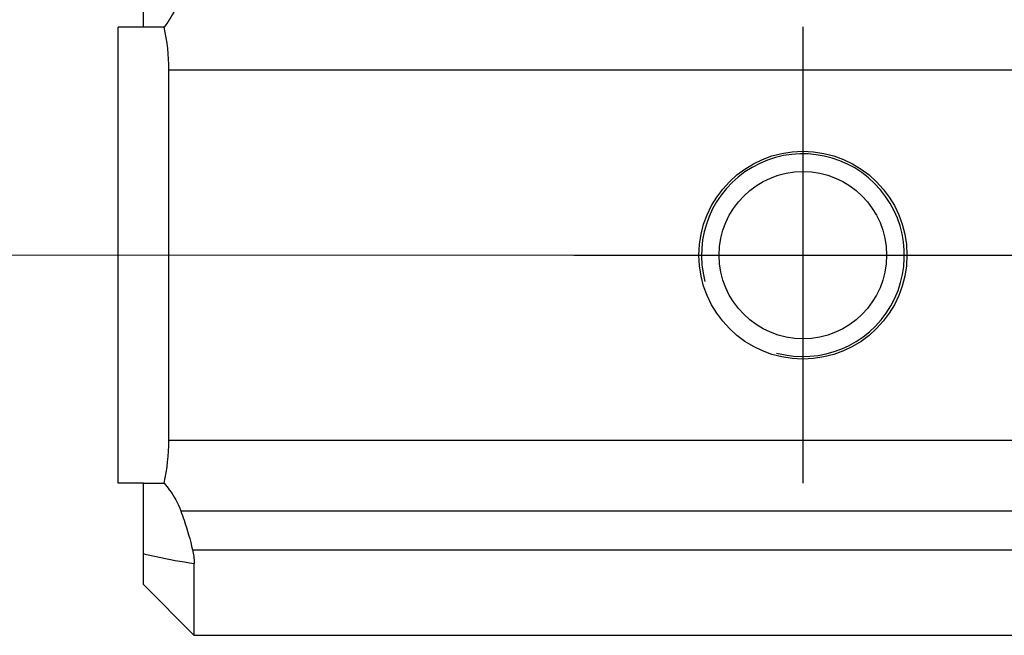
# Model space of a CAD drawing. Header units: millimetres. Extents: x 166 to 626, y 114 to 458.
# Tile 8 of 14: x 508 to 527, y 248 to 260. Entities that reach past the tile are written whole.
import ezdxf

# ---------------------------------------------------------------- set-up
doc = ezdxf.new("R2010")
doc.units = ezdxf.units.MM
doc.header["$LTSCALE"] = 46.255
doc.header["$PDMODE"] = 3
doc.header["$PDSIZE"] = 8
doc.layers.get('0').update_dxf_attribs({"linetype": 'CONTINUOUS'})
doc.layers.get('Defpoints').update_dxf_attribs({"linetype": 'CONTINUOUS'})
doc.layers.add('00-LINE-LASER-SCANNERDIMENSION', color=7, linetype='CONTINUOUS')
doc.layers.add('00_COMPONENTS', color=7, linetype='CONTINUOUS')
doc.styles.add('尺寸值样式', font='兰亭黑 GBK.TTF', dxfattribs={"height": 4})
doc.dimstyles.new('1直线标注', dxfattribs={"dimtxt": 4, "dimasz": 3, "dimexe": 2.5, "dimexo": 0, "dimtad": 1, "dimdec": 1, "dimdsep": 46, "dimtxsty": '尺寸值样式', "dimcen": 0, "dimclrd": 8, "dimclre": 8, "dimclrt": 7, "dimadec": 0, "dimazin": 0, "dimtp": 0.001, "dimtm": 0.001, "dimtfac": 1, "dimtdec": 1, "dimtmove": 0, "dimatfit": 0, "dimldrblk": '_FILLED', "dimfxl": 1, "dimtolj": 1, "dimlwd": 15, "dimlwe": 15, "dimarcsym": 2})

# ---------------------------------------------------------------- blocks, each defined once
blk = doc.blocks.new('*D13')
at = {"layer": '00-LINE-LASER-SCANNERDIMENSION', "color": 8, "lineweight": 15}
for p, q in [((523.107, 359.735), (496.719, 359.735)), ((499.219, 356.735), (499.219, 258.735)), ((523.107, 255.735), (496.719, 255.735))]:
    blk.add_line(p, q, dxfattribs=at)
at = {"layer": '00-LINE-LASER-SCANNERDIMENSION', "color": 8}
for points in [[(499.719, 356.735), (498.719, 356.735), (499.219, 359.735)], [(498.719, 258.735), (499.719, 258.735), (499.219, 255.735)]]:
    blk.add_solid(points, dxfattribs=at)
at = {"layer": 'Defpoints', "color": 0}
for p in [(523.107, 359.735), (499.219, 255.735), (523.107, 255.735)]:
    blk.add_point(p, dxfattribs=at)
at = {"layer": '00-LINE-LASER-SCANNERDIMENSION', "color": 7, "lineweight": 30, "insert": (493.261, 308.017), "char_height": 4, "attachment_point": 2, "rotation": 90, "line_spacing_factor": 0.9, "style": '尺寸值样式'}
blk.add_mtext('\\A1;104', dxfattribs=at)
blk = doc.blocks.new('_FILLED')
at = {"color": 0, "linetype": 'ByBlock'}
blk.add_solid([(0, 0), (-1, 0.1667), (-1, -0.1667)], dxfattribs=at)

msp = doc.modelspace()

# ---------------------------------------------------------------- linework, layer by layer
for p, q in [((523.107, 260.237), (523.107, 251.234)), ((518.592, 255.735), (527.621, 255.735))]:
    msp.add_line(p, q)
at = {"layer": '00_COMPONENTS'}
for p, q in [((510.107, 260.235), (510.107, 355.235)), ((510.516, 260.235), (509.607, 260.235)), ((509.607, 251.235), (509.607, 260.235)), ((556.807, 259.388), (510.607, 259.388)), ((510.607, 252.083), (510.607, 259.388)), ((510.607, 252.083), (556.807, 252.083)), ((510.107, 251.235), (509.607, 251.235)), ((510.107, 249.235), (510.107, 251.235)), ((510.107, 251.235), (510.516, 251.235)), ((510.843, 250.691), (556.807, 250.691)), ((511.074, 249.923), (556.807, 249.923)), ((511.107, 248.235), (511.107, 249.654)), ((510.107, 249.235), (511.107, 248.235)), ((556.807, 248.235), (511.107, 248.235))]:
    msp.add_line(p, q, dxfattribs=at)
for radius in [2.05, 1.65]:
    msp.add_circle((523.107, 255.735), radius, dxfattribs=at)
for centre, radius, start, end in [((523.107, 255.735), 2, 255, 195), ((506.606, 252.083), 4, 347.7698, 359.9995)]:
    msp.add_arc(centre, radius, start, end, dxfattribs=at)
msp.add_ellipse((506.607, 259.388), major_axis=(0, 4), ratio=1, start_param=-1.570796, end_param=-1.357331, dxfattribs=at)
for points, knots in [([(510.803, 260.78), (510.788, 260.732), (510.717, 260.538), (510.61, 260.359), (510.516, 260.235)], [0, 0, 0, 0, 0.245818, 1, 1, 1, 1]), ([(510.516, 251.235), (510.551, 251.194), (510.682, 251.028), (510.788, 250.839), (510.843, 250.691)], [0, 0, 0, 0, 0.254105, 1, 1, 1, 1]), ([(510.843, 250.691), (510.865, 250.629), (510.954, 250.377), (511.027, 250.119), (511.074, 249.923)], [0, 0, 0, 0, 0.245504, 1, 1, 1, 1]), ([(510.107, 249.847), (510.19, 249.826), (510.52, 249.748), (510.855, 249.691), (511.107, 249.654)], [0, 0, 0, 0, 0.252225, 1, 1, 1, 1])]:
    msp.add_open_spline(points, degree=3, knots=knots, dxfattribs=at)
msp.add_open_spline([(511.074, 249.923), (511.095, 249.835), (511.107, 249.745), (511.107, 249.654)], degree=3, dxfattribs=at)

# ---------------------------------------------------------------- dimensions: what is measured, and where the dimension line sits
at = {"layer": '00-LINE-LASER-SCANNERDIMENSION', "color": 7, "linetype": 'Continuous', "lineweight": 30}
dim = msp.add_linear_dim(base=(499.219, 255.735), p1=(523.107, 359.735), p2=(523.107, 255.735), angle=270, dimstyle='1直线标注', override={"dimtxsty": '尺寸值样式', "dimldrblk": '_FILLED'}, dxfattribs=at)
dim.commit()
dim.dimension.update_dxf_attribs({"geometry": '*D13', "text_midpoint": (499.219, 308.017), "dimtype": 160})

doc.saveas('drawing.dxf')
